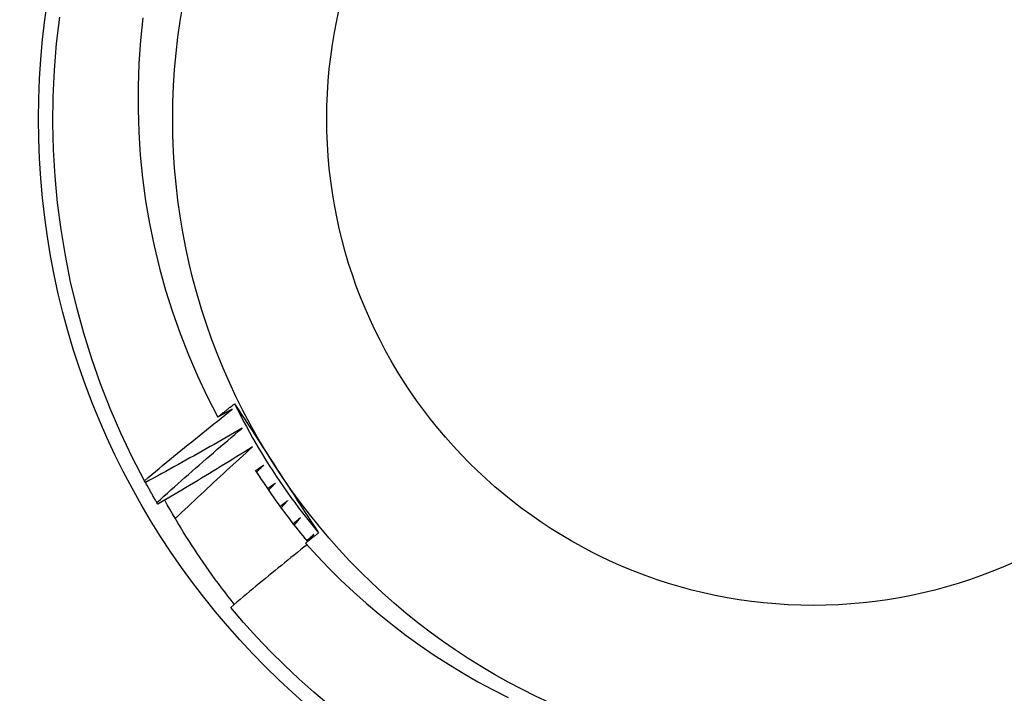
# Model space of a CAD drawing. Header units: inches. Extents: x 32 to 80, y 18.9 to 39.2.
# Tile 48 of 53: x 73.999 to 74.2, y 36.45 to 36.588. Entities that reach past the tile are written whole.
import ezdxf

# ---------------------------------------------------------------- set-up
doc = ezdxf.new("R2010")
doc.units = ezdxf.units.IN
doc.header["$MEASUREMENT"] = 0
doc.layers.add('Visible Edges(ANSI)', color=7, linetype='Continuous', lineweight=25)
doc.layers.add('Visible Tangent Edges(ANSI)', color=7, linetype='Continuous', lineweight=25)

msp = doc.modelspace()

# ---------------------------------------------------------------- linework, layer by layer
at = {"layer": 'Visible Edges(ANSI)'}
for p, q in [((74.02430895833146, 36.49300980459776), (74.02411357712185, 36.49336974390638)), ((74.02683073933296, 36.48855493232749), (74.02662361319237, 36.48890824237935)), ((74.0577999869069, 36.48119478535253), (74.05874791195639, 36.48238867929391))]:
    msp.add_line(p, q, dxfattribs=at)
at = {"layer": 'Visible Edges(ANSI)', "flags": 128}
for points in [[(74.02411357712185, 36.49336974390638), (74.02160781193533, 36.49820047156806), (74.0192726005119, 36.503115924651), (74.0171108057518, 36.50811006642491), (74.01512506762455, 36.51317678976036), (74.01331781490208, 36.51830988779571), (74.011691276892, 36.52350307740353), (74.01024743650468, 36.52874999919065), (74.00898806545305, 36.53404422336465), (74.00791468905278, 36.53937927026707), (74.00702864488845, 36.54474860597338), (74.00633101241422, 36.55014565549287), (74.00582263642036, 36.55556381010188), (74.00550413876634, 36.56099643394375), (74.00537591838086, 36.56643687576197), (74.00543812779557, 36.57187847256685), (74.00569069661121, 36.57731456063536), (74.00613331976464, 36.58273848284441), (74.00676543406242, 36.58814359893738)], [(74.02379059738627, 36.58799628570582), (74.02330396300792, 36.58333960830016), (74.02297511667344, 36.57867028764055), (74.02280446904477, 36.57399234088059), (74.02279238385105, 36.56930978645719), (74.0229392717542, 36.56462664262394), (74.02324551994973, 36.55994692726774), (74.02371151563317, 36.55527465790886), (74.0243373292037, 36.55061596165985), (74.02512101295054, 36.54598663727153), (74.02606117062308, 36.54139246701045), (74.0271566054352, 36.53683740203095), (74.02840613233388, 36.53232538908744), (74.02980856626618, 36.52786037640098), (74.03136269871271, 36.52344631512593), (74.03306736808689, 36.51908715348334), (74.03492135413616, 36.51478684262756), (74.03692349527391, 36.51054932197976), (74.0390725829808, 36.50637855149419)], [(74.0390725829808, 36.50637855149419), (74.03921577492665, 36.50649181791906), (74.03935900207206, 36.50660504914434), (74.03950225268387, 36.50671825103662), (74.0396455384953, 36.50683141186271), (74.03978883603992, 36.5069445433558), (74.03993218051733, 36.50705763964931), (74.04007553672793, 36.50717070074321), (74.04021892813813, 36.50728372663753), (74.04036234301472, 36.50739671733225), (74.0405057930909, 36.50750967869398), (74.0406492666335, 36.50762260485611), (74.04079276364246, 36.50773549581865), (74.04093628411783, 36.5078483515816), (74.0410798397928, 36.50796117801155), (74.04122343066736, 36.50807396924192), (74.04136703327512, 36.50818671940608), (74.04151067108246, 36.50829944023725), (74.04165434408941, 36.50841213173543), (74.04179802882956, 36.50852478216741), (74.04194174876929, 36.50863740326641), (74.04208550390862, 36.50874998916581), (74.04222927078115, 36.50886253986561), (74.04237308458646, 36.50897505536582), (74.04251691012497, 36.50908753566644)], [(74.04251691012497, 36.50908753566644), (74.04323231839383, 36.50799168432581), (74.04394757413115, 36.50689537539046), (74.04466275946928, 36.50579853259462), (74.0453779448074, 36.50470109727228), (74.0460932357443, 36.50360300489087), (74.04680870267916, 36.50250419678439), (74.04752442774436, 36.50140460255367), (74.04824049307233, 36.50030416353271), (74.0489569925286, 36.49920280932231), (74.04967400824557, 36.4981004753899), (74.05039161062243, 36.49699710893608), (74.05110989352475, 36.49589263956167), (74.05182812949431, 36.49478824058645), (74.05254576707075, 36.49368483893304), (74.05326287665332, 36.49258238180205), (74.05397952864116, 36.49148082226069), (74.05469580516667, 36.49038011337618), (74.05541175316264, 36.48928019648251), (74.05612746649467, 36.4881810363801), (74.05684299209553, 36.48708258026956), (74.05755843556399, 36.4859847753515), (74.05827384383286, 36.48488758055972), (74.05898928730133, 36.48379093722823), (74.05970484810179, 36.48269479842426)], [(74.04251691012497, 36.50908753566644), (74.04310395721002, 36.50791032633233), (74.04370271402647, 36.5067390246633), (74.04431312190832, 36.50557375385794), (74.0449351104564, 36.50441462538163), (74.04556863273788, 36.50326175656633), (74.04621360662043, 36.50211526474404), (74.04686998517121, 36.50097525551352), (74.04753769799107, 36.49984184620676), (74.04821667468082, 36.49871514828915), (74.04890685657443, 36.49759527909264), (74.04960816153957, 36.49648235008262), (74.05032053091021, 36.49537646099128), (74.05104389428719, 36.49427773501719), (74.05177816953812, 36.49318627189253), (74.05252328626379, 36.49210218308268), (74.05327918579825, 36.49102558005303), (74.05404577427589, 36.48995656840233), (74.05482298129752, 36.4888952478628), (74.05561073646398, 36.4878417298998), (74.05640894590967, 36.48679612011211), (74.05721755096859, 36.48575851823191), (74.05803645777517, 36.48472902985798), (74.05886558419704, 36.4837077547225), (74.05970484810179, 36.48269479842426)], [(74.02411357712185, 36.49336974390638), (74.02485113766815, 36.4939882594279), (74.0255894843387, 36.49460587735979), (74.02632864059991, 36.49522258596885), (74.02706859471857, 36.49583839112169), (74.02780935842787, 36.49645329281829), (74.02855090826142, 36.49706727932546), (74.02929326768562, 36.49768036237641), (74.03003641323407, 36.49829253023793), (74.03078036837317, 36.49890379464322), (74.03152510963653, 36.49951414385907), (74.03227064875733, 36.50012357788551), (74.03301697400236, 36.50073209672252), (74.03376410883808, 36.50133971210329), (74.03451205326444, 36.50194641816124), (74.03526079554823, 36.50255221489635), (74.03601033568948, 36.50315710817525), (74.03676069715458, 36.5037610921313), (74.0375118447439, 36.50436416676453), (74.0382638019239, 36.50496633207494), (74.03901655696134, 36.50556758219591), (74.03977010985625, 36.50616791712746), (74.0405244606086, 36.50676734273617), (74.04127960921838, 36.50736584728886), (74.04203555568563, 36.50796343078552)], [(74.04203555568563, 36.50796343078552), (74.04191223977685, 36.50789713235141), (74.04178892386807, 36.50783085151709), (74.0416655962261, 36.50776459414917), (74.04154224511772, 36.50769836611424), (74.04141888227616, 36.50763215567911), (74.04129550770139, 36.50756596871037), (74.04117212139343, 36.50749980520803), (74.04104872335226, 36.50743366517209), (74.0409253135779, 36.50736754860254), (74.04080189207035, 36.50730145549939), (74.0406784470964, 36.50723537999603), (74.04055500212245, 36.50716933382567), (74.0404315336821, 36.50710331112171), (74.04030806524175, 36.50703730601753), (74.04018457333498, 36.50697133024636), (74.04006106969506, 36.50690537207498), (74.03993755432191, 36.50683943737), (74.03981402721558, 36.50677353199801), (74.03969048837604, 36.50670764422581), (74.0395669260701, 36.50664177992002), (74.03944336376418, 36.50657593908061), (74.03931977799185, 36.50651012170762), (74.03919619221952, 36.506444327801), (74.0390725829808, 36.50637855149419)], [(74.04405554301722, 36.50408389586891), (74.04323983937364, 36.50361063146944), (74.04242350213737, 36.50313839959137), (74.04160655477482, 36.50266718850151), (74.04078898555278, 36.50219700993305), (74.03997079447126, 36.50172785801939), (74.03915199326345, 36.50125973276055), (74.03833257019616, 36.50079263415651), (74.03751253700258, 36.50032656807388), (74.03669189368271, 36.49986153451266), (74.03587062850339, 36.49939752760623), (74.03504875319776, 36.49893454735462), (74.03422625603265, 36.49847259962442), (74.03340316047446, 36.49801168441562), (74.03257944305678, 36.49755180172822), (74.03175512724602, 36.49709295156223), (74.03093020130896, 36.49663513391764), (74.03010466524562, 36.49617834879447), (74.029278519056, 36.49572259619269), (74.0284517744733, 36.49526787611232), (74.0276244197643, 36.49481419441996), (74.02679645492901, 36.4943615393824), (74.02596789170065, 36.49390992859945), (74.02513873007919, 36.4934593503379), (74.02430895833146, 36.49300980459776)], [(74.02662361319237, 36.48890824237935), (74.02734039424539, 36.48955069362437), (74.02805802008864, 36.49019227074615), (74.02877647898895, 36.4908329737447), (74.02949577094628, 36.49147280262), (74.03021589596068, 36.49211175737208), (74.0309368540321, 36.49274983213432), (74.03165864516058, 36.49338702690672), (74.0323812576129, 36.49402334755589), (74.03310471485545, 36.49465878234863), (74.03382899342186, 36.49529333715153), (74.03455409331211, 36.495927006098), (74.0352800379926, 36.49655979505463), (74.03600679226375, 36.49719169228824), (74.03673437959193, 36.497822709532), (74.03746279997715, 36.49845284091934), (74.03819204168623, 36.49908208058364), (74.03892210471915, 36.49971042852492), (74.0396529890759, 36.50033789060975), (74.04038469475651, 36.50096446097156), (74.04111722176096, 36.50159013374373), (74.04185058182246, 36.50221492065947), (74.0425847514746, 36.50283880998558), (74.04331974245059, 36.50346180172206), (74.04405554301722, 36.50408389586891)], [(74.04620213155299, 36.50027294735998), (74.04540244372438, 36.49977308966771), (74.0446020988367, 36.49927424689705), (74.04380109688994, 36.49877640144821), (74.04299944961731, 36.49827957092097), (74.0421971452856, 36.49778374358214), (74.041394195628, 36.49728891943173), (74.04059058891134, 36.49679511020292), (74.03978633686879, 36.49630230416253), (74.03898143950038, 36.49581050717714), (74.03817588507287, 36.49531971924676), (74.03736969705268, 36.49482994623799), (74.03656286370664, 36.49434117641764), (74.0357553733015, 36.4938534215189), (74.03494724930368, 36.49336667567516), (74.03413847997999, 36.49288094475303), (74.0333290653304, 36.4923962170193), (74.03251900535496, 36.4919125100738), (74.03170831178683, 36.4914298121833), (74.0308969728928, 36.49094812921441), (74.03008500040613, 36.49046746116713), (74.02927239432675, 36.48998780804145), (74.0284591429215, 36.4895091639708), (74.02764525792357, 36.48903154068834), (74.02683073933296, 36.48855493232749)], [(74.0303990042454, 36.48560321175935), (74.03104888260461, 36.48622300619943), (74.03169951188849, 36.48684206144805), (74.03235089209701, 36.48746037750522), (74.03300302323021, 36.48807795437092), (74.03365590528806, 36.48869479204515), (74.03430952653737, 36.48931088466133), (74.03496391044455, 36.48992624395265), (74.03561903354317, 36.49054085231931), (74.03627489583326, 36.4911547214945), (74.03693152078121, 36.49176784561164), (74.03758887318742, 36.49238022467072), (74.03824698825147, 36.49299185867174), (74.03890583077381, 36.4936027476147), (74.0395654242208, 36.494212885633), (74.04022576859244, 36.49482227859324), (74.04088684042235, 36.49543091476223), (74.04154866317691, 36.49603880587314), (74.04221122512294, 36.49664594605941), (74.04287452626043, 36.49725232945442), (74.04353857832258, 36.49785796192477), (74.04420335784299, 36.49846284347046), (74.04486887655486, 36.49906696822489), (74.04553513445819, 36.49967033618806), (74.04620213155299, 36.50027294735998)], [(74.04847298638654, 36.49653470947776), (74.04840491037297, 36.49648891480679), (74.04833682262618, 36.49644312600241), (74.04826872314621, 36.49639734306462), (74.04820062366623, 36.49635157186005), (74.04813252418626, 36.49630580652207), (74.04806441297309, 36.49626004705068), (74.04799630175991, 36.4962142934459), (74.04792817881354, 36.49616855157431), (74.04786005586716, 36.49612280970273), (74.0477919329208, 36.49607708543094), (74.04772379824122, 36.49603136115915), (74.04765565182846, 36.49598564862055), (74.0475875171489, 36.49593994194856), (74.04751935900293, 36.49589424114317), (74.04745120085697, 36.49584854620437), (74.047383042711, 36.49580286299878), (74.04731488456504, 36.49575718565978), (74.04724671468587, 36.49571151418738), (74.0471785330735, 36.49566585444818), (74.04711035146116, 36.49562020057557), (74.0470421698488, 36.49557455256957), (74.04697397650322, 36.49552891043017), (74.04690577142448, 36.49548328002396), (74.04683757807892, 36.49543765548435)], [(74.04702743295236, 36.49513755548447), (74.04708758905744, 36.49519584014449), (74.0471477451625, 36.49525412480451), (74.04720791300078, 36.49531239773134), (74.04726809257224, 36.49537066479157), (74.04732827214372, 36.49542893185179), (74.04738846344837, 36.49548718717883), (74.04744865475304, 36.49554543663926), (74.0475088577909, 36.49560368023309), (74.04756907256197, 36.49566191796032), (74.04762928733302, 36.49572014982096), (74.04768950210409, 36.49577836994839), (74.04774972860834, 36.49583659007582), (74.0478099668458, 36.49589480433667), (74.04787020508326, 36.49595300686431), (74.04793045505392, 36.49601120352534), (74.04799071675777, 36.49606940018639), (74.0480509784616, 36.49612758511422), (74.04811124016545, 36.49618576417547), (74.04817151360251, 36.49624393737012), (74.04823179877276, 36.49630210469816), (74.04829208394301, 36.49636026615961), (74.04835238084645, 36.49641842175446), (74.0484126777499, 36.4964765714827), (74.04847298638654, 36.49653470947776)], [(74.04676663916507, 36.49555022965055), (74.04717088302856, 36.49491197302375), (74.04757869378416, 36.49427599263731), (74.04799005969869, 36.49364230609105), (74.04840496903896, 36.49301093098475), (74.04882341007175, 36.4923818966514), (74.04924537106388, 36.49175521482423), (74.04967084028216, 36.49113090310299), (74.05009979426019, 36.4905089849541), (74.05053223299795, 36.48988948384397), (74.05096813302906, 36.48927241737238), (74.05140748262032, 36.48865779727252), (74.05185025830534, 36.4880456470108), (74.05229647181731, 36.48743599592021), (74.05274608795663, 36.48682884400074), (74.05319909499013, 36.486224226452), (74.05365549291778, 36.48562216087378), (74.05411524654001, 36.48502265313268), (74.05457835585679, 36.48442573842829), (74.05504480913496, 36.48383142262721), (74.05551458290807, 36.48323972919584), (74.05598765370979, 36.48265068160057), (74.0564640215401, 36.48206428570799), (74.05694367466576, 36.48148057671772), (74.05742658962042, 36.48089956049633)], [(74.02662361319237, 36.48890824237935), (74.02652469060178, 36.48907772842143), (74.02642599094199, 36.4892473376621), (74.02632750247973, 36.48941707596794), (74.02622922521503, 36.48958693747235), (74.02613115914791, 36.48975692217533), (74.02603331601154, 36.4899270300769), (74.02593568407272, 36.49009726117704), (74.02583827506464, 36.49026761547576), (74.02574106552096, 36.49043809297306), (74.02564407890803, 36.49060869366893), (74.02554731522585, 36.49077941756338), (74.02545076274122, 36.49095025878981), (74.02535442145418, 36.49112122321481), (74.02525829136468, 36.4912923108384), (74.02516238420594, 36.49146352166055), (74.02506669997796, 36.49163484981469), (74.02497122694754, 36.4918063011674), (74.02487596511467, 36.49197786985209), (74.02478091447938, 36.49214956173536), (74.02468609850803, 36.49232137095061), (74.02459148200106, 36.49249330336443), (74.02449710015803, 36.49266535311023), (74.02440291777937, 36.49283752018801), (74.02430895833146, 36.49300980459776)], [(74.05086565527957, 36.49287324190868), (74.05079911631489, 36.49282522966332), (74.05073256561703, 36.49277722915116), (74.05066602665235, 36.49272922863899), (74.05059946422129, 36.49268123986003), (74.05053290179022, 36.49263325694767), (74.05046633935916, 36.4925852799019), (74.0503997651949, 36.49253730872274), (74.05033319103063, 36.49248934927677), (74.05026661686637, 36.4924413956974), (74.0502000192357, 36.49239344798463), (74.05013343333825, 36.49234550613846), (74.0500668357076, 36.49229757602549), (74.05000022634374, 36.49224965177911), (74.04993361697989, 36.49220173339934), (74.04986700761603, 36.49215382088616), (74.04980038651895, 36.49210592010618), (74.04973376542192, 36.4920580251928), (74.04966713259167, 36.49201013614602), (74.04960049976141, 36.49196225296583), (74.04953385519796, 36.49191438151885), (74.04946721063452, 36.49186651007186), (74.04940055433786, 36.49181865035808), (74.04933389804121, 36.49177080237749), (74.04926723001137, 36.4917229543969)], [(74.04946685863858, 36.4914292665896), (74.0495250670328, 36.49148949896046), (74.04958327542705, 36.49154973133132), (74.0496414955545, 36.49160995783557), (74.04969971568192, 36.49167017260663), (74.04975794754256, 36.4917303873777), (74.04981619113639, 36.49179059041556), (74.04987443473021, 36.49185079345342), (74.04993269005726, 36.49191098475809), (74.04999094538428, 36.49197117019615), (74.0500492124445, 36.49203134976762), (74.05010749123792, 36.49209152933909), (74.05016577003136, 36.49215169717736), (74.05022404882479, 36.49221185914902), (74.0502823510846, 36.49227201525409), (74.05034064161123, 36.49233216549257), (74.05039895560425, 36.49239230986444), (74.05045726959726, 36.49245244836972), (74.05051558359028, 36.49251258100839), (74.05057390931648, 36.49257270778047), (74.05063224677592, 36.49263282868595), (74.05069058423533, 36.49269293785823), (74.05074893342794, 36.49275304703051), (74.05080729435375, 36.49281315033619), (74.05086565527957, 36.49287324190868)], [(74.0424727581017, 36.46808605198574), (74.0418094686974, 36.46892497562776), (74.04115182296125, 36.46976871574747), (74.04049983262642, 36.47061726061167), (74.03985352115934, 36.47147057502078), (74.03921298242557, 36.4723285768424), (74.03857856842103, 36.47319078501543), (74.03795034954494, 36.47405709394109), (74.03732834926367, 36.47492746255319), (74.03671257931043, 36.47580186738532), (74.03610306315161, 36.4766802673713), (74.03549982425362, 36.47756262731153), (74.03490286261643, 36.47844891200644), (74.03431221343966, 36.479339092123), (74.0337278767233, 36.48023313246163), (74.03314988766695, 36.48113099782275), (74.0325782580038, 36.48203265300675), (74.03201299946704, 36.48293806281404), (74.03145413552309, 36.48384719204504), (74.03090168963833, 36.48476001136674), (74.03035566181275, 36.48567647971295), (74.02981608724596, 36.48659657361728), (74.02928297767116, 36.48752024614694), (74.02875635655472, 36.48844746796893), (74.02823622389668, 36.48937820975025)], [(74.05337753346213, 36.48929251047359), (74.05331261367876, 36.48924233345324), (74.05324768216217, 36.48919216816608), (74.0531827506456, 36.48914200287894), (74.05311780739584, 36.48909184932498), (74.05305286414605, 36.48904170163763), (74.05298790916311, 36.48899155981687), (74.05292295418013, 36.48894142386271), (74.05285799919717, 36.48889129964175), (74.052793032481, 36.48884118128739), (74.05272805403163, 36.48879106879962), (74.05266307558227, 36.48874096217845), (74.05259809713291, 36.48869086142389), (74.05253310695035, 36.48864077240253), (74.05246810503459, 36.48859068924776), (74.05240310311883, 36.48854061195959), (74.05233810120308, 36.48849054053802), (74.05227308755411, 36.48844048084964), (74.05220806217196, 36.48839042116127), (74.0521430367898, 36.4883403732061), (74.05207801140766, 36.48829033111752), (74.0520129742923, 36.48824029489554), (74.05194793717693, 36.48819027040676), (74.0518828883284, 36.48814025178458), (74.05181783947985, 36.4880902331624)], [(74.05202701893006, 36.48780327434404), (74.05208320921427, 36.48786539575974), (74.05213941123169, 36.48792751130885), (74.05219561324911, 36.48798961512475), (74.05225182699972, 36.48805171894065), (74.05230804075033, 36.48811381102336), (74.05236426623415, 36.48817590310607), (74.05242050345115, 36.48823798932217), (74.05247674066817, 36.48830006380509), (74.05253298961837, 36.488362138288), (74.05258923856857, 36.48842420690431), (74.05264549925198, 36.48848626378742), (74.05270177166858, 36.48854832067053), (74.0527580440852, 36.48861036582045), (74.05281432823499, 36.48867241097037), (74.0528706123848, 36.48873444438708), (74.05292690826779, 36.4887964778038), (74.05298321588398, 36.48885850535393), (74.05303952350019, 36.48892052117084), (74.05309584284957, 36.48898253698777), (74.05315216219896, 36.48904454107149), (74.05320849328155, 36.48910654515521), (74.05326483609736, 36.48916853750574), (74.05332117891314, 36.48923052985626), (74.05337753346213, 36.48929251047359)], [(74.05600589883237, 36.48579639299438), (74.05594266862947, 36.48574410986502), (74.05587942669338, 36.48569182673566), (74.05581617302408, 36.48563955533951), (74.0557529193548, 36.48558728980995), (74.05568966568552, 36.48553503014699), (74.05562640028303, 36.48548278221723), (74.05556313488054, 36.48543053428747), (74.05549985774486, 36.48537829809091), (74.05543656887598, 36.48532606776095), (74.05537328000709, 36.48527384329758), (74.05530999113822, 36.48522162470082), (74.05524669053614, 36.48516941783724), (74.05518337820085, 36.48511721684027), (74.05512006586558, 36.48506501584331), (74.05505675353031, 36.48501282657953), (74.05499342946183, 36.48496064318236), (74.05493009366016, 36.48490847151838), (74.05486675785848, 36.48485629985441), (74.0548034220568, 36.48480413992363), (74.05474007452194, 36.48475198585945), (74.05467671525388, 36.48469983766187), (74.0546133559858, 36.48464769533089), (74.05454999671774, 36.48459555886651), (74.05448662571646, 36.48454343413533)], [(74.05470514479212, 36.48426351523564), (74.05475925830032, 36.4843274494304), (74.05481338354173, 36.48439137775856), (74.05486750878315, 36.48445530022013), (74.05492164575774, 36.48451922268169), (74.05497579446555, 36.48458313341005), (74.05502994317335, 36.48464703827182), (74.05508410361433, 36.48471094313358), (74.05513826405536, 36.48477483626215), (74.05519243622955, 36.48483872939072), (74.05524662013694, 36.48490261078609), (74.05530080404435, 36.48496649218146), (74.05535499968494, 36.48503036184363), (74.05540920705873, 36.4850942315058), (74.05546341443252, 36.48515808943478), (74.05551763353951, 36.48522194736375), (74.0555718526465, 36.48528579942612), (74.05562608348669, 36.48534963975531), (74.05568032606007, 36.48541348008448), (74.05573456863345, 36.48547731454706), (74.05578882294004, 36.48554114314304), (74.05584307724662, 36.48560496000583), (74.0558973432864, 36.48566877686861), (74.05595162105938, 36.48573258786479), (74.05600589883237, 36.48579639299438)], [(74.05970484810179, 36.48269479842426), (74.05959396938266, 36.48260776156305), (74.05948310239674, 36.48252069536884), (74.05937224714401, 36.48243361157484), (74.0592614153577, 36.48234651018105), (74.05915059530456, 36.48225938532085), (74.05903978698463, 36.48217223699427), (74.0589290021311, 36.48208507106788), (74.05881824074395, 36.48199788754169), (74.05870749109, 36.48191067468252), (74.05859675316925, 36.48182344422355), (74.0584860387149, 36.48173619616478), (74.05837533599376, 36.48164892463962), (74.058264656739, 36.48156163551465), (74.05815398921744, 36.4814743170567), (74.05804333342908, 36.48138698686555), (74.0579327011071, 36.48129963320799), (74.05782209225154, 36.48121225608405), (74.05771149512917, 36.48112485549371), (74.05760090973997, 36.48103743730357), (74.0574903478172, 36.48095000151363), (74.05737979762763, 36.48086254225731), (74.05726927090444, 36.48077505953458), (74.05715875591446, 36.48068755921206), (74.05704826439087, 36.48060003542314)], [(74.05874791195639, 36.48238867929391), (74.05868644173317, 36.48233433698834), (74.05862494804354, 36.48228000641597), (74.05856345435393, 36.4822256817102), (74.05850196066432, 36.48217136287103), (74.0584404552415, 36.48211704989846), (74.05837893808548, 36.48206274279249), (74.05831742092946, 36.48200844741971), (74.05825590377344, 36.48195415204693), (74.05819437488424, 36.48189986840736), (74.05813283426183, 36.48184559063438), (74.05807129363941, 36.481791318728), (74.058009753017, 36.48173705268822), (74.05794820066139, 36.48168279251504), (74.05788663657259, 36.48162854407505), (74.05782507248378, 36.48157429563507), (74.05776349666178, 36.48152005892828), (74.05770192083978, 36.48146582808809), (74.05764033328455, 36.4814116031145), (74.05757874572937, 36.48135738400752), (74.05751714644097, 36.48130317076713), (74.05745554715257, 36.48124896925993), (74.05739393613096, 36.48119476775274), (74.05733232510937, 36.48114057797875), (74.05727070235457, 36.48108639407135)], [(74.05704826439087, 36.48060003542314), (74.05939495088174, 36.47801954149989), (74.06180790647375, 36.47549997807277), (74.06428602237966, 36.47304271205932), (74.06682820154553, 36.47064910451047), (74.06943334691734, 36.468320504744), (74.07210036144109, 36.46605827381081), (74.0748281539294, 36.46386377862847), (74.0776139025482, 36.46173964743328), (74.08045249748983, 36.45968989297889), (74.08334231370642, 36.45771561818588), (74.08628187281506, 36.45581780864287), (74.0892696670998, 36.45399746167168), (74.09230422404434, 36.45225555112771), (74.09538404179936, 36.45059308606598), (74.09850763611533, 36.4490110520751)], [(74.05734341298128, 36.48026805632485), (74.0566859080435, 36.47974290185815), (74.0560289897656, 36.47921699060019), (74.05537265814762, 36.47869031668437), (74.0547169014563, 36.47816289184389), (74.05406171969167, 36.47763470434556), (74.05340712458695, 36.47710576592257), (74.05275311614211, 36.47657606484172), (74.05209969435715, 36.47604561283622), (74.05144684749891, 36.47551440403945), (74.05079458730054, 36.47498243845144), (74.05014291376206, 36.47444972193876), (74.04949182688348, 36.47391625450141), (74.04884132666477, 36.47338203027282), (74.04819141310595, 36.47284706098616), (74.04754209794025, 36.47231134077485), (74.04689335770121, 36.47177486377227), (74.04624521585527, 36.47123764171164), (74.04559767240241, 36.47069967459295), (74.04495071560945, 36.4701609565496), (74.04430434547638, 36.46962148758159), (74.04365857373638, 36.46908127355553), (74.04301338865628, 36.4685403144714), (74.04236880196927, 36.46799860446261), (74.04172480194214, 36.46745614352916)], [(74.06178447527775, 36.44753424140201), (74.05870154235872, 36.45015176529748), (74.05568770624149, 36.45284855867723), (74.05274502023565, 36.45562281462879), (74.04987547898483, 36.45847265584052), (74.04708100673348, 36.46139614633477), (74.04436350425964, 36.46439131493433), (74.04172480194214, 36.46745614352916)]]:
    msp.add_lwpolyline(points, dxfattribs=at)
at = {"layer": 'Visible Edges(ANSI)'}
for radius in [0.3451589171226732, 0.1584645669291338, 0.131]:
    msp.add_circle((74.1608848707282, 36.56738012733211), radius, dxfattribs=at)
at = {"layer": 'Visible Tangent Edges(ANSI)'}
for radius in [0.3308444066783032, 0.099503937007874]:
    msp.add_circle((74.1608848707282, 36.56738012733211), radius, dxfattribs=at)

doc.saveas('drawing.dxf')
